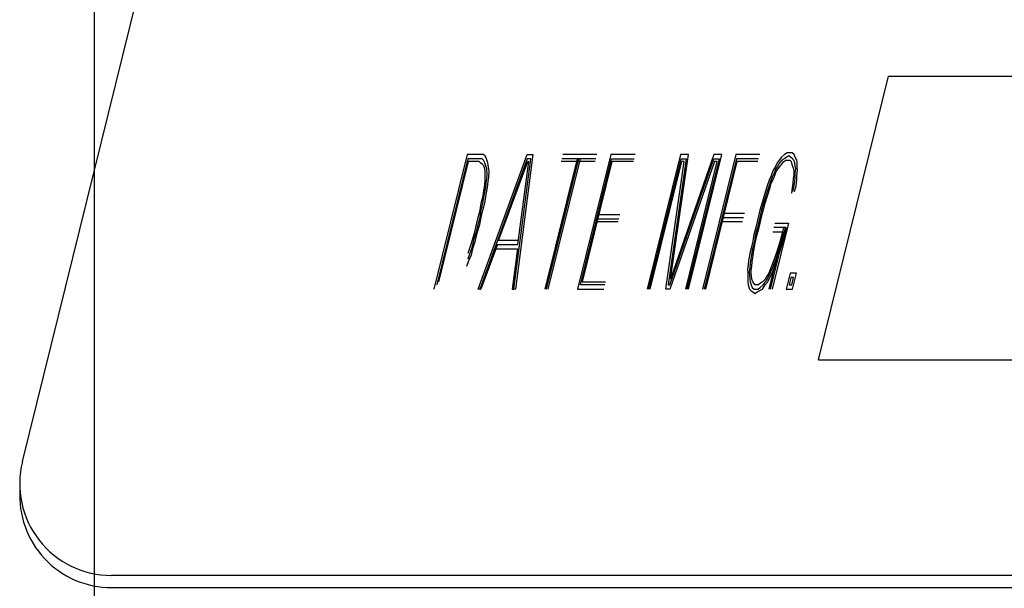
# Model space of a CAD drawing. Extents: x -1276 to 451, y 2026 to 3394.
# Tile 26 of 104: x -681.121 to -680.451, y 3189.309 to 3189.696. Entities that reach past the tile are written whole.
import ezdxf

# ---------------------------------------------------------------- set-up
doc = ezdxf.new("R2010")
doc.units = 0
doc.header["$MEASUREMENT"] = 0
doc.layers.add('SPILL-BUCKET', color=1, linetype='CONTINUOUS')
doc.layers.add('TEXT', color=3, linetype='CONTINUOUS')

msp = doc.modelspace()

# ---------------------------------------------------------------- linework, layer by layer
at = {"layer": 'SPILL-BUCKET', "color": 8, "linetype": 'Continuous'}
for p, q in [((-681.11956, 3189.39519), (-680.92967, 3190.16228)), ((-680.57763, 3189.46431), (-680.52984, 3189.65736)), ((-680.52984, 3189.65736), (-680.3509, 3189.65736)), ((-680.81668, 3189.60422), (-680.83937, 3189.51257)), ((-680.80741, 3189.60422), (-680.81668, 3189.60422)), ((-680.80934, 3189.51257), (-680.77583, 3189.60422)), ((-680.80587, 3189.60422), (-680.80741, 3189.60422)), ((-680.80456, 3189.60325), (-680.80587, 3189.60422)), ((-680.8035, 3189.60129), (-680.80456, 3189.60325)), ((-680.77197, 3189.60422), (-680.78384, 3189.51257)), ((-680.77583, 3189.60422), (-680.77197, 3189.60422)), ((-680.72842, 3189.60422), (-680.75159, 3189.60422)), ((-680.71885, 3189.60422), (-680.74154, 3189.51257)), ((-680.70224, 3189.60422), (-680.71885, 3189.60422)), ((-680.67153, 3189.60422), (-680.69422, 3189.51257)), ((-680.64874, 3189.60422), (-680.67824, 3189.51939)), ((-680.67824, 3189.51939), (-680.66613, 3189.60422)), ((-680.66613, 3189.60422), (-680.67153, 3189.60422)), ((-680.66603, 3189.51257), (-680.64334, 3189.60422)), ((-680.63378, 3189.60422), (-680.65646, 3189.51257)), ((-680.64334, 3189.60422), (-680.64874, 3189.60422)), ((-680.61755, 3189.60422), (-680.63378, 3189.60422)), ((-680.60268, 3189.60227), (-680.60432, 3189.60032)), ((-680.60065, 3189.60422), (-680.60268, 3189.60227)), ((-680.5992, 3189.60227), (-680.60099, 3189.60129)), ((-680.59887, 3189.6052), (-680.60065, 3189.60422)), ((-680.5978, 3189.60325), (-680.5992, 3189.60227)), ((-680.59732, 3189.6052), (-680.59887, 3189.6052)), ((-680.5965, 3189.60227), (-680.5978, 3189.60325)), ((-680.59539, 3189.6052), (-680.59732, 3189.6052)), ((-680.5952, 3189.60129), (-680.5965, 3189.60227)), ((-680.59409, 3189.60422), (-680.59539, 3189.6052)), ((-680.59341, 3189.60227), (-680.59409, 3189.60422)), ((-680.59235, 3189.60032), (-680.59341, 3189.60227)), ((-680.81625, 3189.60129), (-680.83749, 3189.51549)), ((-680.81596, 3189.59935), (-680.83623, 3189.51744)), ((-680.80813, 3189.60129), (-680.81625, 3189.60129)), ((-680.80862, 3189.59935), (-680.81596, 3189.59935)), ((-680.8077, 3189.59837), (-680.80862, 3189.59935)), ((-680.77578, 3189.60129), (-680.80818, 3189.51257)), ((-680.80659, 3189.60129), (-680.80813, 3189.60129)), ((-680.8064, 3189.59739), (-680.8077, 3189.59837)), ((-680.80567, 3189.60032), (-680.80659, 3189.60129)), ((-680.80548, 3189.59642), (-680.8064, 3189.59739)), ((-680.80461, 3189.59837), (-680.80567, 3189.60032)), ((-680.8048, 3189.59447), (-680.80548, 3189.59642)), ((-680.80393, 3189.59642), (-680.80461, 3189.59837)), ((-680.80326, 3189.59447), (-680.80393, 3189.59642)), ((-680.80268, 3189.59837), (-680.8035, 3189.60129)), ((-680.80224, 3189.59544), (-680.80268, 3189.59837)), ((-680.80181, 3189.59252), (-680.80224, 3189.59544)), ((-680.79534, 3189.54572), (-680.77549, 3189.59935)), ((-680.785, 3189.51257), (-680.77347, 3189.60129)), ((-680.78215, 3189.54279), (-680.77472, 3189.59935)), ((-680.77347, 3189.60129), (-680.77578, 3189.60129)), ((-680.77549, 3189.59935), (-680.77472, 3189.59935)), ((-680.74189, 3189.60129), (-680.76385, 3189.51257)), ((-680.76269, 3189.51257), (-680.74073, 3189.60129)), ((-680.76153, 3189.51257), (-680.73957, 3189.60129)), ((-680.72962, 3189.59935), (-680.7528, 3189.59935)), ((-680.72914, 3189.60129), (-680.75232, 3189.60129)), ((-680.73966, 3189.51549), (-680.71842, 3189.60129)), ((-680.71813, 3189.59935), (-680.73841, 3189.51744)), ((-680.71842, 3189.60129), (-680.70297, 3189.60129)), ((-680.70345, 3189.59935), (-680.71813, 3189.59935)), ((-680.69306, 3189.51257), (-680.6711, 3189.60129)), ((-680.67081, 3189.59935), (-680.69229, 3189.51257)), ((-680.68148, 3189.51257), (-680.66888, 3189.59935)), ((-680.66763, 3189.60129), (-680.67998, 3189.51549)), ((-680.67882, 3189.51549), (-680.64869, 3189.60129)), ((-680.64841, 3189.59935), (-680.67877, 3189.51257)), ((-680.6711, 3189.60129), (-680.66763, 3189.60129)), ((-680.66888, 3189.59935), (-680.67081, 3189.59935)), ((-680.66796, 3189.51257), (-680.64647, 3189.59935)), ((-680.64522, 3189.60129), (-680.66718, 3189.51257)), ((-680.63334, 3189.60129), (-680.6553, 3189.51257)), ((-680.63305, 3189.59935), (-680.65453, 3189.51257)), ((-680.64869, 3189.60129), (-680.64522, 3189.60129)), ((-680.64647, 3189.59935), (-680.64841, 3189.59935)), ((-680.61828, 3189.60129), (-680.63334, 3189.60129)), ((-680.61876, 3189.59935), (-680.63305, 3189.59935)), ((-680.60707, 3189.59544), (-680.60833, 3189.5935)), ((-680.60558, 3189.59837), (-680.60707, 3189.59544)), ((-680.60529, 3189.59642), (-680.60654, 3189.59447)), ((-680.60432, 3189.60032), (-680.60558, 3189.59837)), ((-680.60403, 3189.59837), (-680.60529, 3189.59642)), ((-680.605, 3189.59447), (-680.60398, 3189.59544)), ((-680.60239, 3189.60032), (-680.60403, 3189.59837)), ((-680.60398, 3189.59544), (-680.60273, 3189.59739)), ((-680.60273, 3189.59739), (-680.60109, 3189.59935)), ((-680.60099, 3189.60129), (-680.60239, 3189.60032)), ((-680.60109, 3189.59935), (-680.59969, 3189.60032)), ((-680.59969, 3189.60032), (-680.59853, 3189.60032)), ((-680.59853, 3189.60032), (-680.59698, 3189.60032)), ((-680.59698, 3189.60032), (-680.59607, 3189.59935)), ((-680.59607, 3189.59935), (-680.59577, 3189.59739)), ((-680.59577, 3189.59739), (-680.5951, 3189.59544)), ((-680.59428, 3189.60032), (-680.5952, 3189.60129)), ((-680.5951, 3189.59544), (-680.59457, 3189.59447)), ((-680.5936, 3189.59837), (-680.59428, 3189.60032)), ((-680.59331, 3189.59642), (-680.5936, 3189.59837)), ((-680.59302, 3189.59447), (-680.59331, 3189.59642)), ((-680.59206, 3189.59837), (-680.59235, 3189.60032)), ((-680.59201, 3189.59544), (-680.59206, 3189.59837)), ((-680.59172, 3189.5935), (-680.59201, 3189.59544)), ((-680.80451, 3189.59252), (-680.8048, 3189.59447)), ((-680.80446, 3189.58959), (-680.80451, 3189.59252)), ((-680.80442, 3189.58667), (-680.80446, 3189.58959)), ((-680.8034, 3189.58765), (-680.80306, 3189.59057)), ((-680.80306, 3189.59057), (-680.80326, 3189.59447)), ((-680.80234, 3189.58569), (-680.802, 3189.58862)), ((-680.802, 3189.58862), (-680.80181, 3189.59252)), ((-680.60968, 3189.58959), (-680.61118, 3189.58667)), ((-680.60915, 3189.58862), (-680.61026, 3189.58569)), ((-680.60833, 3189.5935), (-680.60968, 3189.58959)), ((-680.60765, 3189.59154), (-680.60915, 3189.58862)), ((-680.60823, 3189.58765), (-680.60712, 3189.59057)), ((-680.60654, 3189.59447), (-680.60765, 3189.59154)), ((-680.60712, 3189.59057), (-680.60625, 3189.59252)), ((-680.60625, 3189.59252), (-680.605, 3189.59447)), ((-680.59437, 3189.59057), (-680.59471, 3189.58765)), ((-680.59457, 3189.59447), (-680.59428, 3189.59252)), ((-680.59428, 3189.59252), (-680.59437, 3189.59057)), ((-680.59365, 3189.58569), (-680.59331, 3189.58862)), ((-680.59336, 3189.59154), (-680.59302, 3189.59447)), ((-680.59331, 3189.58862), (-680.59336, 3189.59154)), ((-680.5923, 3189.58959), (-680.59172, 3189.5935)), ((-680.59225, 3189.58667), (-680.5923, 3189.58959)), ((-680.80514, 3189.57594), (-680.80408, 3189.5818)), ((-680.80509, 3189.58082), (-680.80476, 3189.58375)), ((-680.80476, 3189.58375), (-680.80442, 3189.58667)), ((-680.80408, 3189.5818), (-680.80374, 3189.58472)), ((-680.80374, 3189.58472), (-680.8034, 3189.58765)), ((-680.80374, 3189.57692), (-680.80292, 3189.5818)), ((-680.80292, 3189.5818), (-680.80234, 3189.58569)), ((-680.61253, 3189.58277), (-680.61436, 3189.57692)), ((-680.61161, 3189.5818), (-680.61321, 3189.57692)), ((-680.61118, 3189.58667), (-680.61253, 3189.58277)), ((-680.61229, 3189.57594), (-680.61045, 3189.5818)), ((-680.61026, 3189.58569), (-680.61161, 3189.5818)), ((-680.61045, 3189.5818), (-680.60973, 3189.58472)), ((-680.60973, 3189.58472), (-680.60823, 3189.58765)), ((-680.59539, 3189.5818), (-680.59597, 3189.5779)), ((-680.59505, 3189.58472), (-680.59539, 3189.5818)), ((-680.59471, 3189.58765), (-680.59505, 3189.58472)), ((-680.59495, 3189.57887), (-680.59423, 3189.5818)), ((-680.59423, 3189.5818), (-680.59365, 3189.58569)), ((-680.5938, 3189.57887), (-680.59283, 3189.58277)), ((-680.59283, 3189.58277), (-680.59225, 3189.58667)), ((-680.80712, 3189.57107), (-680.80591, 3189.57594)), ((-680.80596, 3189.57107), (-680.80514, 3189.57594)), ((-680.80591, 3189.57594), (-680.80509, 3189.58082)), ((-680.80456, 3189.57205), (-680.80374, 3189.57692)), ((-680.61436, 3189.57692), (-680.61557, 3189.57205)), ((-680.61321, 3189.57692), (-680.61504, 3189.57107)), ((-680.61388, 3189.57107), (-680.61229, 3189.57594)), ((-680.80794, 3189.5662), (-680.80712, 3189.57107)), ((-680.80717, 3189.5662), (-680.80596, 3189.57107)), ((-680.80601, 3189.5662), (-680.80456, 3189.57205)), ((-680.61557, 3189.57205), (-680.61741, 3189.5662)), ((-680.61504, 3189.57107), (-680.61625, 3189.5662)), ((-680.61533, 3189.56522), (-680.61388, 3189.57107)), ((-680.80915, 3189.56132), (-680.80794, 3189.5662)), ((-680.80799, 3189.56132), (-680.80717, 3189.5662)), ((-680.80721, 3189.56132), (-680.80601, 3189.5662)), ((-680.72706, 3189.56327), (-680.71277, 3189.56327)), ((-680.64174, 3189.56424), (-680.62784, 3189.56424)), ((-680.61741, 3189.5662), (-680.61885, 3189.56035)), ((-680.61625, 3189.5662), (-680.61769, 3189.56035)), ((-680.61653, 3189.56035), (-680.61533, 3189.56522)), ((-680.81156, 3189.55157), (-680.81035, 3189.55645)), ((-680.8104, 3189.55157), (-680.80919, 3189.55645)), ((-680.81035, 3189.55645), (-680.80915, 3189.56132)), ((-680.80963, 3189.55157), (-680.80803, 3189.55645)), ((-680.80919, 3189.55645), (-680.80799, 3189.56132)), ((-680.80803, 3189.55645), (-680.80721, 3189.56132)), ((-680.71397, 3189.55839), (-680.72827, 3189.55839)), ((-680.72778, 3189.56035), (-680.71349, 3189.56035)), ((-680.62928, 3189.55839), (-680.64319, 3189.55839)), ((-680.64247, 3189.56132), (-680.62856, 3189.56132)), ((-680.61885, 3189.56035), (-680.6203, 3189.55449)), ((-680.61769, 3189.56035), (-680.61914, 3189.55449)), ((-680.61798, 3189.55449), (-680.61653, 3189.56035)), ((-680.59795, 3189.55742), (-680.60905, 3189.51257)), ((-680.60722, 3189.55742), (-680.59795, 3189.55742)), ((-680.81277, 3189.54669), (-680.81156, 3189.55157)), ((-680.81199, 3189.54669), (-680.8104, 3189.55157)), ((-680.81108, 3189.54572), (-680.80963, 3189.55157)), ((-680.62151, 3189.54962), (-680.62257, 3189.54377)), ((-680.6203, 3189.55449), (-680.62151, 3189.54962)), ((-680.62035, 3189.54962), (-680.62141, 3189.54377)), ((-680.62064, 3189.54377), (-680.61919, 3189.54962)), ((-680.61914, 3189.55449), (-680.62035, 3189.54962)), ((-680.61919, 3189.54962), (-680.61798, 3189.55449)), ((-680.60171, 3189.55157), (-680.61137, 3189.51257)), ((-680.61021, 3189.51257), (-680.59983, 3189.55449)), ((-680.60866, 3189.55157), (-680.60171, 3189.55157)), ((-680.59983, 3189.55449), (-680.60794, 3189.55449)), ((-680.60258, 3189.54962), (-680.60403, 3189.54377)), ((-680.60325, 3189.54377), (-680.60142, 3189.54962)), ((-680.60137, 3189.55449), (-680.60258, 3189.54962)), ((-680.6021, 3189.54377), (-680.60026, 3189.54962)), ((-680.60021, 3189.55449), (-680.60142, 3189.54962)), ((-680.60026, 3189.54962), (-680.59905, 3189.55449)), ((-680.81595, 3189.53694), (-680.81436, 3189.54182)), ((-680.81436, 3189.54182), (-680.81277, 3189.54669)), ((-680.81344, 3189.54084), (-680.81199, 3189.54669)), ((-680.81267, 3189.54084), (-680.81108, 3189.54572)), ((-680.79606, 3189.54279), (-680.80741, 3189.51257)), ((-680.79606, 3189.54279), (-680.78215, 3189.54279)), ((-680.78182, 3189.54572), (-680.79534, 3189.54572)), ((-680.62257, 3189.54377), (-680.62402, 3189.53792)), ((-680.62141, 3189.54377), (-680.62262, 3189.53889)), ((-680.62146, 3189.53889), (-680.62064, 3189.54377)), ((-680.60403, 3189.54377), (-680.60562, 3189.53889)), ((-680.60446, 3189.53889), (-680.60325, 3189.54377)), ((-680.60393, 3189.53792), (-680.6021, 3189.54377)), ((-680.81615, 3189.53304), (-680.81504, 3189.53597)), ((-680.81561, 3189.53207), (-680.81388, 3189.53597)), ((-680.81504, 3189.53597), (-680.81344, 3189.54084)), ((-680.81388, 3189.53597), (-680.81267, 3189.54084)), ((-680.79717, 3189.53987), (-680.78249, 3189.53987)), ((-680.78249, 3189.53987), (-680.78616, 3189.51257)), ((-680.62402, 3189.53792), (-680.62508, 3189.53207)), ((-680.62262, 3189.53889), (-680.62368, 3189.53304)), ((-680.62228, 3189.53402), (-680.62146, 3189.53889)), ((-680.60562, 3189.53889), (-680.60721, 3189.53402)), ((-680.6063, 3189.53304), (-680.60446, 3189.53889)), ((-680.60577, 3189.53207), (-680.60393, 3189.53792)), ((-680.81697, 3189.52817), (-680.81561, 3189.53207)), ((-680.62542, 3189.52914), (-680.62576, 3189.52622)), ((-680.62508, 3189.53207), (-680.62542, 3189.52914)), ((-680.62402, 3189.53012), (-680.62436, 3189.52719)), ((-680.62368, 3189.53304), (-680.62402, 3189.53012)), ((-680.62329, 3189.52524), (-680.62296, 3189.52817)), ((-680.62296, 3189.52817), (-680.62262, 3189.53109)), ((-680.62262, 3189.53109), (-680.62228, 3189.53402)), ((-680.60943, 3189.52817), (-680.61055, 3189.52524)), ((-680.60833, 3189.53109), (-680.60943, 3189.52817)), ((-680.60852, 3189.52719), (-680.60741, 3189.53012)), ((-680.60721, 3189.53402), (-680.60833, 3189.53109)), ((-680.60799, 3189.52622), (-680.60649, 3189.52914)), ((-680.60741, 3189.53012), (-680.6063, 3189.53304)), ((-680.60649, 3189.52914), (-680.60577, 3189.53207)), ((-680.62576, 3189.52622), (-680.62571, 3189.5233)), ((-680.62571, 3189.5233), (-680.62566, 3189.52037)), ((-680.62436, 3189.52719), (-680.62469, 3189.52427)), ((-680.62469, 3189.52427), (-680.6244, 3189.52232)), ((-680.6244, 3189.52232), (-680.62436, 3189.51939)), ((-680.62339, 3189.5233), (-680.62329, 3189.52524)), ((-680.6231, 3189.52134), (-680.62339, 3189.5233)), ((-680.62281, 3189.51939), (-680.6231, 3189.52134)), ((-680.61267, 3189.52134), (-680.61393, 3189.51939)), ((-680.61141, 3189.5233), (-680.61267, 3189.52134)), ((-680.61238, 3189.51939), (-680.61088, 3189.52232)), ((-680.61055, 3189.52524), (-680.61141, 3189.5233)), ((-680.61088, 3189.52232), (-680.61001, 3189.52427)), ((-680.61059, 3189.52037), (-680.6091, 3189.5233)), ((-680.61001, 3189.52427), (-680.60852, 3189.52719)), ((-680.6091, 3189.5233), (-680.60799, 3189.52622)), ((-680.59683, 3189.5233), (-680.59949, 3189.51257)), ((-680.59258, 3189.5233), (-680.59683, 3189.5233)), ((-680.59524, 3189.51257), (-680.59258, 3189.5233)), ((-680.72305, 3189.51549), (-680.73966, 3189.51549)), ((-680.73841, 3189.51744), (-680.72257, 3189.51744)), ((-680.67998, 3189.51549), (-680.67882, 3189.51549)), ((-680.62566, 3189.52037), (-680.62561, 3189.51744)), ((-680.62561, 3189.51744), (-680.62532, 3189.51549)), ((-680.62532, 3189.51549), (-680.6245, 3189.51257)), ((-680.62436, 3189.51939), (-680.62406, 3189.51744)), ((-680.62406, 3189.51744), (-680.62339, 3189.51549)), ((-680.62339, 3189.51549), (-680.62271, 3189.51354)), ((-680.62214, 3189.51744), (-680.62281, 3189.51939)), ((-680.6216, 3189.51647), (-680.62214, 3189.51744)), ((-680.62069, 3189.51549), (-680.6216, 3189.51647)), ((-680.61953, 3189.51549), (-680.62069, 3189.51549)), ((-680.61837, 3189.51549), (-680.61953, 3189.51549)), ((-680.61697, 3189.51647), (-680.61837, 3189.51549)), ((-680.61731, 3189.51354), (-680.61528, 3189.51549)), ((-680.61557, 3189.51744), (-680.61697, 3189.51647)), ((-680.61561, 3189.51257), (-680.61373, 3189.51549)), ((-680.61393, 3189.51939), (-680.61557, 3189.51744)), ((-680.61528, 3189.51549), (-680.61363, 3189.51744)), ((-680.61373, 3189.51549), (-680.61209, 3189.51744)), ((-680.61363, 3189.51744), (-680.61238, 3189.51939)), ((-680.61209, 3189.51744), (-680.61059, 3189.52037)), ((-680.5964, 3189.52037), (-680.5976, 3189.51549)), ((-680.5976, 3189.51549), (-680.59567, 3189.51549)), ((-680.59447, 3189.52037), (-680.5964, 3189.52037)), ((-680.59567, 3189.51549), (-680.59447, 3189.52037)), ((-680.80818, 3189.51257), (-680.80934, 3189.51257)), ((-680.80818, 3189.51257), (-680.80741, 3189.51257)), ((-680.78616, 3189.51257), (-680.785, 3189.51257)), ((-680.78384, 3189.51257), (-680.785, 3189.51257)), ((-680.74154, 3189.51257), (-680.72378, 3189.51257)), ((-680.67877, 3189.51257), (-680.68148, 3189.51257)), ((-680.6245, 3189.51257), (-680.62358, 3189.51159)), ((-680.62358, 3189.51159), (-680.62228, 3189.51062)), ((-680.62271, 3189.51354), (-680.62141, 3189.51257)), ((-680.62228, 3189.51062), (-680.62097, 3189.50964)), ((-680.62141, 3189.51257), (-680.62025, 3189.51257)), ((-680.62097, 3189.50964), (-680.61919, 3189.51062)), ((-680.62025, 3189.51257), (-680.61871, 3189.51257)), ((-680.61919, 3189.51062), (-680.6174, 3189.51159)), ((-680.61871, 3189.51257), (-680.61731, 3189.51354)), ((-680.6174, 3189.51159), (-680.61561, 3189.51257)), ((-680.59949, 3189.51257), (-680.59524, 3189.51257)), ((-680.57763, 3189.46431), (-680.39869, 3189.46431)), ((-680.2305, 3189.31767), (-681.0589, 3189.31767)), ((-681.0589, 3189.30939), (-680.20196, 3189.30939))]:
    msp.add_line(p, q, dxfattribs=at)
for centre, start in [((-681.0589, 3189.38017), 166.09585), ((-681.0589, 3189.37189), 176.20265)]:
    msp.add_arc(centre, 0.0625, start, 270, dxfattribs=at)
at = {"layer": 'TEXT'}
msp.add_line((-681.07065, 3199.49832), (-681.07065, 3187.70595), dxfattribs=at)

doc.saveas('drawing.dxf')
